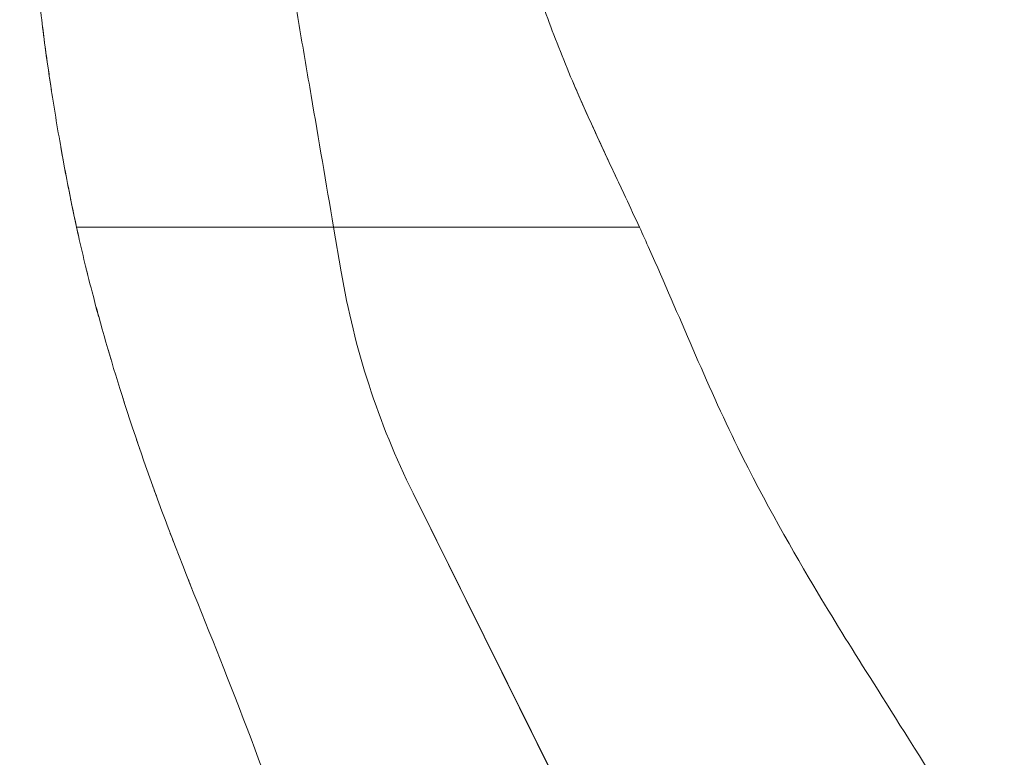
# Model space of a CAD drawing. Header units: metres. Extents: x 4.1 to 64.5, y -1.6 to 14.4.
# Tile 39 of 84: x 21.443 to 21.673, y 0.239 to 0.411. Entities that reach past the tile are written whole.
import ezdxf

# ---------------------------------------------------------------- set-up
doc = ezdxf.new("R2010")
doc.units = ezdxf.units.M
doc.layers.add('I-FURN', color=7, linetype='Continuous', lineweight=18)

# ---------------------------------------------------------------- blocks, each defined once
blk = doc.blocks.new('Furniture_Figueras-Seating_Smartseat_13011 - 13011-V1-Corte 4')
at = {"layer": 'I-FURN'}
for p, q in [((21.51657854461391, 0.3628778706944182), (21.4567221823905, 0.3628778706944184)), ((21.51835660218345, 0.3524835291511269), (21.51657854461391, 0.3628778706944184)), ((21.58777694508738, 0.3628778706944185), (21.51657854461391, 0.3628778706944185)), ((21.51657854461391, 0.3628778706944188), (21.51835660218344, 0.3524835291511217)), ((21.58263386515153, 0.2050958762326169), (21.53506519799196, 0.300973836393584)), ((21.53506519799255, 0.3009738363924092), (21.58269937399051, 0.205124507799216))]:
    blk.add_line(p, q, dxfattribs=at)
for centre, radius, start, end in [((21.70078946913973, 0.3831958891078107), 0.1850000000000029, 189.5560725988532, 206.3877413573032), ((21.70078946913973, 0.3831958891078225), 0.1850000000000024, 189.5560725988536, 206.3877413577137)]:
    blk.add_arc(centre, radius, start, end, dxfattribs=at)
for points, knots in [([(21.532773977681, 0.6127271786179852), (21.53319997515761, 0.6124078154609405), (21.5339140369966, 0.6117689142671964), (21.53483814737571, 0.6106008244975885), (21.53553246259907, 0.6096544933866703), (21.5364565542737, 0.6086163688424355), (21.53756696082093, 0.6072733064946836), (21.53840710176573, 0.6061684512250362), (21.53912674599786, 0.6052190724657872), (21.53972903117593, 0.60442139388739), (21.54032534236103, 0.6036254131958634), (21.54088552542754, 0.6028686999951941), (21.54147476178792, 0.602059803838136), (21.542141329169, 0.6011189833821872), (21.54279357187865, 0.6001465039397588), (21.54337602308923, 0.5992034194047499), (21.54382617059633, 0.5983779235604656), (21.54415715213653, 0.597675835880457), (21.54439477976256, 0.5971051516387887), (21.544603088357, 0.5965332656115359), (21.54484182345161, 0.5957950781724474), (21.54505997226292, 0.5950084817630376), (21.54530979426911, 0.5940332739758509), (21.5455327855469, 0.5931578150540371), (21.54577955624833, 0.5922489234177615), (21.54603142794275, 0.5913813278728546), (21.54625114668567, 0.5906492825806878), (21.54649717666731, 0.5898538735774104), (21.54684993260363, 0.5887414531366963), (21.54734053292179, 0.5872404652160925), (21.54799807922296, 0.5852855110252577), (21.54894294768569, 0.5825215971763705), (21.54991482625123, 0.5796967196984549), (21.55075728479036, 0.5771273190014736), (21.55123054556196, 0.5756083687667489), (21.5515768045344, 0.5744460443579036), (21.551922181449, 0.5732174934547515), (21.55238158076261, 0.571450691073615), (21.553142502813, 0.5680555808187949), (21.55393289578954, 0.5621774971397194), (21.55429035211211, 0.5553513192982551), (21.55441847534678, 0.5505111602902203), (21.55447205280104, 0.5478175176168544), (21.55450519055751, 0.5458677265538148), (21.55453429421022, 0.5439783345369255), (21.55457116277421, 0.5414857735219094), (21.55463557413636, 0.5372131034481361), (21.55475383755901, 0.5312579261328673), (21.5549039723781, 0.5252581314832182), (21.55504725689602, 0.5202112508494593), (21.55517024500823, 0.516195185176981), (21.55530693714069, 0.5120367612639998), (21.55550052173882, 0.5065144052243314), (21.55576642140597, 0.4995586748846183), (21.55606496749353, 0.4925427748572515), (21.55632418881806, 0.4869124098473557), (21.55653197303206, 0.4826325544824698), (21.55674305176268, 0.4785150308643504), (21.55702011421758, 0.4733838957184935), (21.55737619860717, 0.4672465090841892), (21.55786370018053, 0.4596336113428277), (21.55835867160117, 0.4527404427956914), (21.55884139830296, 0.4467973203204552), (21.55924433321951, 0.4423129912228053), (21.55966925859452, 0.4381299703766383), (21.56025676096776, 0.4332202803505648), (21.56098035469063, 0.4290679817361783), (21.56198996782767, 0.4250046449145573), (21.56287872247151, 0.4219260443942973), (21.56391097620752, 0.4186594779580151), (21.56550079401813, 0.4139517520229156), (21.56780081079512, 0.4076619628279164), (21.57091123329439, 0.3998425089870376), (21.57538633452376, 0.3894660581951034), (21.58126531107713, 0.376852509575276), (21.58569998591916, 0.367406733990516), (21.58777694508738, 0.3628778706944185)], [0, 0, 0, 0, 0.06666666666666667, 0.1, 0.1333333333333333, 0.1666666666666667, 0.2, 0.2333333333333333, 0.25, 0.2666666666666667, 0.2833333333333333, 0.3, 0.3166666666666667, 0.3333333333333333, 0.35, 0.3666666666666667, 0.3833333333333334, 0.3916666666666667, 0.4, 0.4083333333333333, 0.4166666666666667, 0.4333333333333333, 0.4416666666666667, 0.45, 0.4583333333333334, 0.4625, 0.4666666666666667, 0.4708333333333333, 0.475, 0.4833333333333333, 0.4916666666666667, 0.5, 0.5166666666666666, 0.5249999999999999, 0.5291666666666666, 0.5333333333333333, 0.5375000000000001, 0.5416666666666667, 0.55, 0.5666666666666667, 0.5833333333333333, 0.5916666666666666, 0.5958333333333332, 0.6, 0.6041666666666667, 0.6083333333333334, 0.6166666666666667, 0.6333333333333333, 0.6499999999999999, 0.6583333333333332, 0.6666666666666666, 0.675, 0.6833333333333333, 0.7, 0.7166666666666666, 0.7249999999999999, 0.7333333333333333, 0.7416666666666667, 0.75, 0.7666666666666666, 0.7833333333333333, 0.8, 0.8083333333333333, 0.8166666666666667, 0.825, 0.8333333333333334, 0.8500000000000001, 0.8583333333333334, 0.8666666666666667, 0.875, 0.8833333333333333, 0.9, 0.9166666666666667, 0.9333333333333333, 0.9666666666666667, 1, 1, 1, 1]), ([(21.4567221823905, 0.3628778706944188), (21.45624256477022, 0.3650719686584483), (21.45530930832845, 0.3695228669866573), (21.45348218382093, 0.3789425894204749), (21.45133806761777, 0.3913200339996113), (21.44921785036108, 0.4058341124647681), (21.44752819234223, 0.4200590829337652), (21.44616579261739, 0.4344185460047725), (21.44505397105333, 0.4492471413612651), (21.44435815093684, 0.4614913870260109), (21.44394864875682, 0.4709997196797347), (21.44371727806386, 0.4779362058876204), (21.44355837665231, 0.4849972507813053), (21.44348117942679, 0.4922295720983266), (21.44348928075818, 0.4994814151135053), (21.44357167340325, 0.5064994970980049), (21.44371124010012, 0.5133850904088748), (21.44391361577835, 0.5204465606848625), (21.44416694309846, 0.5265315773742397), (21.44438803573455, 0.5308517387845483), (21.44452494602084, 0.5333153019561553), (21.44463226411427, 0.5351538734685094), (21.44474353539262, 0.536977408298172), (21.4448967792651, 0.5393899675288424), (21.44517646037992, 0.5435597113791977), (21.44560188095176, 0.5493581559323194), (21.44605000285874, 0.5549681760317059), (21.4464203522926, 0.5593888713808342), (21.44680255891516, 0.5638241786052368), (21.44728750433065, 0.5692424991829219), (21.44802495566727, 0.5771718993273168), (21.44850325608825, 0.5820879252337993), (21.4487607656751, 0.5847037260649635)], [0, 0, 0, 0, 0.03125, 0.0625, 0.125, 0.1875, 0.25, 0.3125, 0.375, 0.4375, 0.46875, 0.5, 0.53125, 0.5625, 0.59375, 0.625, 0.65625, 0.6875, 0.71875, 0.734375, 0.7421875, 0.75, 0.7578125, 0.765625, 0.78125, 0.8125, 0.84375, 0.859375, 0.875, 0.90625, 0.9375, 1, 1, 1, 1]), ([(21.48549633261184, 0.5445812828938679), (21.48713845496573, 0.5349816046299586), (21.489629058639, 0.5204217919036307), (21.49300707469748, 0.5006742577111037), (21.49556445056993, 0.4857241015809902), (21.49816465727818, 0.470523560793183), (21.50080388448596, 0.4550949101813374), (21.50345596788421, 0.4395911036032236), (21.50609474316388, 0.4241650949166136), (21.50871639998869, 0.4088391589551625), (21.51221440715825, 0.3883901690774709), (21.51483357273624, 0.3730787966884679), (21.51657854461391, 0.3628778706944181)], [0, 0, 0, 0, 0.1666666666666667, 0.25, 0.3333333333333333, 0.4166666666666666, 0.5, 0.5833333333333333, 0.6666666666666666, 0.75, 0.8333333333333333, 1, 1, 1, 1]), ([(21.51657854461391, 0.3628778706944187), (21.51483357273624, 0.3730787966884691), (21.51221440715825, 0.3883901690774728), (21.50871639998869, 0.4088391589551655), (21.50609474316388, 0.4241650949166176), (21.50345596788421, 0.4395911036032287), (21.50080388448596, 0.4550949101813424), (21.49816465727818, 0.4705235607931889), (21.49556445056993, 0.4857241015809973), (21.49300707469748, 0.5006742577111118), (21.489629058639, 0.5204217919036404), (21.48713845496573, 0.5349816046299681), (21.48549633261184, 0.5445812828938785)], [0, 0, 0, 0, 0.1666666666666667, 0.25, 0.3333333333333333, 0.4166666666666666, 0.5, 0.5833333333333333, 0.6666666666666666, 0.75, 0.8333333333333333, 1, 1, 1, 1]), ([(21.44873010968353, 0.410141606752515), (21.44921254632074, 0.4062610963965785), (21.44990227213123, 0.4011561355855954), (21.45067906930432, 0.3959778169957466), (21.45087004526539, 0.3947334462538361)], [0.8232045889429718, 0.8232045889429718, 0.8232045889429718, 0.8232045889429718, 0.875, 0.8913471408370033, 0.8913471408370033, 0.8913471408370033, 0.8913471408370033]), ([(21.44873010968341, 0.4101416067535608), (21.44921254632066, 0.4062610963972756), (21.4499022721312, 0.4011561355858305), (21.45067906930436, 0.3959778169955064), (21.45087004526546, 0.394733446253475)], [0.8232045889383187, 0.8232045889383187, 0.8232045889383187, 0.8232045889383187, 0.875, 0.8913471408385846, 0.8913471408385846, 0.8913471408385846, 0.8913471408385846]), ([(21.44873010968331, 0.4101416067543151), (21.44921254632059, 0.4062610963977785), (21.44990227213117, 0.4011561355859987), (21.45067906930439, 0.3959778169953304), (21.4508700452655, 0.3947334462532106)], [0.8232045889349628, 0.8232045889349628, 0.8232045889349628, 0.8232045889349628, 0.875, 0.8913471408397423, 0.8913471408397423, 0.8913471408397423, 0.8913471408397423]), ([(21.44873010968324, 0.4101416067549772), (21.44921254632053, 0.4062610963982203), (21.44990227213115, 0.4011561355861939), (21.4506790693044, 0.3959778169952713), (21.45087004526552, 0.3947334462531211)], [0.8232045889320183, 0.8232045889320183, 0.8232045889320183, 0.8232045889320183, 0.875, 0.8913471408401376, 0.8913471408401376, 0.8913471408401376, 0.8913471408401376]), ([(21.44873010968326, 0.4101416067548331), (21.44921254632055, 0.4062610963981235), (21.44990227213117, 0.401156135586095), (21.45067906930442, 0.3959778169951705), (21.45087004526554, 0.3947334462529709)], [0.8232045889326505, 0.8232045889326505, 0.8232045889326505, 0.8232045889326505, 0.875, 0.891347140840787, 0.891347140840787, 0.891347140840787, 0.891347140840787]), ([(21.44873010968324, 0.4101416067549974), (21.44921254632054, 0.4062610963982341), (21.44990227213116, 0.4011561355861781), (21.45067906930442, 0.3959778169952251), (21.45087004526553, 0.3947334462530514)], [0.8232045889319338, 0.8232045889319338, 0.8232045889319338, 0.8232045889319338, 0.875, 0.8913471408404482, 0.8913471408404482, 0.8913471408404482, 0.8913471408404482]), ([(21.58399569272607, 0.3710337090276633), (21.58155404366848, 0.3762595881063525), (21.57773483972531, 0.3843582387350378), (21.57386032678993, 0.3930082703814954), (21.5724645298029, 0.3962606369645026), (21.5722816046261, 0.3966893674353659)], [0.00153191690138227, 0.00153191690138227, 0.00153191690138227, 0.00153191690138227, 0.03571428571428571, 0.05357142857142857, 0.05628274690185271, 0.05628274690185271, 0.05628274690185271, 0.05628274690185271]), ([(21.58399569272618, 0.3710337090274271), (21.58155404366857, 0.3762595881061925), (21.57773483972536, 0.3843582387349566), (21.57386032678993, 0.3930082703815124), (21.5724645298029, 0.3962606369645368), (21.57228160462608, 0.3966893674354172)], [0.001531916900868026, 0.001531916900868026, 0.001531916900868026, 0.001531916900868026, 0.03571428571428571, 0.05357142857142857, 0.05628274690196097, 0.05628274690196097, 0.05628274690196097, 0.05628274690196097]), ([(21.5839956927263, 0.3710337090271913), (21.58155404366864, 0.3762595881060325), (21.57773483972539, 0.3843582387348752), (21.57386032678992, 0.3930082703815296), (21.57246452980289, 0.3962606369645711), (21.57228160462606, 0.3966893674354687)], [0.001531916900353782, 0.001531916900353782, 0.001531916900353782, 0.001531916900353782, 0.03571428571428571, 0.05357142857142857, 0.05628274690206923, 0.05628274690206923, 0.05628274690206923, 0.05628274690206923]), ([(21.58399569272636, 0.3710337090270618), (21.58155404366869, 0.3762595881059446), (21.57773483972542, 0.3843582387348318), (21.57386032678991, 0.3930082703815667), (21.57246452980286, 0.3962606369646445), (21.57228160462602, 0.3966893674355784)], [0.001531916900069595, 0.001531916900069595, 0.001531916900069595, 0.001531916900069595, 0.03571428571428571, 0.05357142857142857, 0.05628274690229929, 0.05628274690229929, 0.05628274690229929, 0.05628274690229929]), ([(21.58399569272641, 0.3710337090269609), (21.58155404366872, 0.3762595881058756), (21.57773483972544, 0.3843582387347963), (21.57386032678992, 0.3930082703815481), (21.57246452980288, 0.3962606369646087), (21.57228160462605, 0.3966893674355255)], [0.001531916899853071, 0.001531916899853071, 0.001531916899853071, 0.001531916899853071, 0.03571428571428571, 0.05357142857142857, 0.05628274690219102, 0.05628274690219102, 0.05628274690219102, 0.05628274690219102]), ([(21.58399569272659, 0.3710337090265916), (21.58155404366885, 0.3762595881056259), (21.5777348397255, 0.3843582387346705), (21.5738603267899, 0.3930082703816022), (21.57246452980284, 0.3962606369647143), (21.57228160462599, 0.3966893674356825)], [0.001531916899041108, 0.001531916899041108, 0.001531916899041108, 0.001531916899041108, 0.03571428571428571, 0.05357142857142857, 0.05628274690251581, 0.05628274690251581, 0.05628274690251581, 0.05628274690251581]), ([(21.45719498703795, 0.3607438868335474), (21.45655964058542, 0.3635732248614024), (21.45588879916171, 0.3667263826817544), (21.45522170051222, 0.370047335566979), (21.45516485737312, 0.3703316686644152)], [1.730444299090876, 1.730444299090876, 1.730444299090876, 1.730444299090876, 1.764123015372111, 1.767262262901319, 1.767262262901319, 1.767262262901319, 1.767262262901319]), ([(21.45719498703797, 0.3607438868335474), (21.45655964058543, 0.3635732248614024), (21.45588879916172, 0.3667263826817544), (21.45522170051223, 0.370047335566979), (21.45516485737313, 0.3703316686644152)], [1.730444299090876, 1.730444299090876, 1.730444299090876, 1.730444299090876, 1.764123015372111, 1.767262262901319, 1.767262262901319, 1.767262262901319, 1.767262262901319]), ([(21.45719498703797, 0.3607438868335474), (21.45655964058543, 0.3635732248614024), (21.45588879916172, 0.3667263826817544), (21.45522170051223, 0.370047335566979), (21.45516485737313, 0.3703316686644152)], [1.730444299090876, 1.730444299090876, 1.730444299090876, 1.730444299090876, 1.764123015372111, 1.767262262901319, 1.767262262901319, 1.767262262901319, 1.767262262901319]), ([(21.45719498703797, 0.3607438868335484), (21.45655964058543, 0.3635732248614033), (21.45588879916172, 0.3667263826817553), (21.45522170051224, 0.3700473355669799), (21.45516485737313, 0.3703316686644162)], [1.730444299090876, 1.730444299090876, 1.730444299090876, 1.730444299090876, 1.764123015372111, 1.767262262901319, 1.767262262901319, 1.767262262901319, 1.767262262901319]), ([(21.45719498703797, 0.3607438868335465), (21.45655964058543, 0.3635732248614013), (21.45588879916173, 0.3667263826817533), (21.45522170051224, 0.3700473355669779), (21.45516485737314, 0.3703316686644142)], [1.730444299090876, 1.730444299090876, 1.730444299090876, 1.730444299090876, 1.764123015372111, 1.767262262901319, 1.767262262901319, 1.767262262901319, 1.767262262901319]), ([(21.45719498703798, 0.3607438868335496), (21.45655964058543, 0.3635732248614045), (21.45588879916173, 0.3667263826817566), (21.45522170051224, 0.3700473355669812), (21.45516485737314, 0.3703316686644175)], [1.730444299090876, 1.730444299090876, 1.730444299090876, 1.730444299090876, 1.764123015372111, 1.767262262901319, 1.767262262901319, 1.767262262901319, 1.767262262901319]), ([(21.4567221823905, 0.3628778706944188), (21.4578383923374, 0.357771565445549), (21.46074184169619, 0.345708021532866), (21.46737811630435, 0.3225645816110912), (21.47836270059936, 0.2911543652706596), (21.49242129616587, 0.2571642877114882), (21.50657831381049, 0.2192876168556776), (21.51911539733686, 0.179711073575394), (21.53016472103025, 0.1370801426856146), (21.53726822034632, 0.1028586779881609), (21.54743534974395, 0.05055333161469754), (21.5537527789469, 0.01501526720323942), (21.56044694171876, -0.02090108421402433), (21.56990372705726, -0.07187361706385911), (21.57795977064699, -0.1153570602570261), (21.58495188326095, -0.1531002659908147), (21.58974273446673, -0.1789611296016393)], [-1.738865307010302, -1.738865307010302, -1.738865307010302, -1.738865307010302, -1.678780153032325, -1.589824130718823, -1.484370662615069, -1.363654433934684, -1.233936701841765, -1.096290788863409, -0.9646372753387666, -0.8201254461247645, -0.6842929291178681, -0.5467299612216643, -0.4107423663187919, -0.2658746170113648, -0.1189851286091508, 0, 0, 0, 0]), ([(21.67273978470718, 0.207303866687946), (21.66895934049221, 0.2136482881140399), (21.65768959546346, 0.2323708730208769), (21.64097016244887, 0.2587852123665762), (21.62993847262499, 0.2763650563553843), (21.60864380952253, 0.3132578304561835), (21.59625257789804, 0.3442469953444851), (21.5885638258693, 0.3611620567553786), (21.58777694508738, 0.3628778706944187)], [-1.52625398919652, -1.52625398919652, -1.52625398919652, -1.52625398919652, -1.457140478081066, -1.350950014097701, -1.243994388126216, -1.123267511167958, -0.9791095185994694, -0.962744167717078, -0.962744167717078, -0.962744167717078, -0.962744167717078])]:
    blk.add_open_spline(points, degree=3, knots=knots, dxfattribs=at)
for points in [[(21.45307844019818, 0.381400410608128), (21.45375090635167, 0.3776179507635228), (21.454452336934, 0.3738957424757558), (21.45516485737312, 0.3703316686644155)], [(21.45307844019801, 0.3814004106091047), (21.45375090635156, 0.3776179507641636), (21.45445233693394, 0.3738957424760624), (21.45516485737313, 0.3703316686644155)], [(21.45307844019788, 0.3814004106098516), (21.45375090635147, 0.3776179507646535), (21.4544523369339, 0.373895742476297), (21.45516485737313, 0.3703316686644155)], [(21.45307844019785, 0.3814004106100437), (21.45375090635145, 0.3776179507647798), (21.45445233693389, 0.3738957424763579), (21.45516485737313, 0.3703316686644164)], [(21.45307844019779, 0.3814004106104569), (21.4537509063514, 0.3776179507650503), (21.45445233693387, 0.3738957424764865), (21.45516485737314, 0.3703316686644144)], [(21.45307844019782, 0.3814004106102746), (21.45375090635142, 0.3776179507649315), (21.45445233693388, 0.3738957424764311), (21.45516485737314, 0.3703316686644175)], [(21.45938077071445, 0.3515501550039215), (21.45920691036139, 0.3522434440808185), (21.45903560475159, 0.3529343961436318), (21.45886657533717, 0.3536242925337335)], [(21.45938077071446, 0.3515501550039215), (21.4592069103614, 0.3522434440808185), (21.4590356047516, 0.3529343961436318), (21.45886657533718, 0.3536242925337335)], [(21.45938077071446, 0.3515501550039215), (21.4592069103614, 0.3522434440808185), (21.4590356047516, 0.3529343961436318), (21.45886657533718, 0.3536242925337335)], [(21.45938077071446, 0.3515501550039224), (21.4592069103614, 0.3522434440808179), (21.4590356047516, 0.3529343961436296), (21.45886657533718, 0.3536242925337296)], [(21.45938077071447, 0.3515501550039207), (21.45920691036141, 0.3522434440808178), (21.45903560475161, 0.3529343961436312), (21.45886657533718, 0.3536242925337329)], [(21.45938077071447, 0.3515501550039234), (21.45920691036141, 0.3522434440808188), (21.45903560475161, 0.3529343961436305), (21.45886657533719, 0.3536242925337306)], [(21.46186272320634, 0.3421072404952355), (21.46166277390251, 0.3428360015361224), (21.46146588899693, 0.3435605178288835), (21.46127206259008, 0.3442806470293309)], [(21.46186272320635, 0.3421072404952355), (21.46166277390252, 0.3428360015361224), (21.46146588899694, 0.3435605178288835), (21.46127206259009, 0.3442806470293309)], [(21.46186272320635, 0.3421072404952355), (21.46166277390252, 0.3428360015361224), (21.46146588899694, 0.3435605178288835), (21.46127206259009, 0.3442806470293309)], [(21.46186272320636, 0.3421072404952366), (21.46166277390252, 0.342836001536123), (21.46146588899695, 0.3435605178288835), (21.4612720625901, 0.3442806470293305)], [(21.46186272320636, 0.3421072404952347), (21.46166277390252, 0.3428360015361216), (21.46146588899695, 0.3435605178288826), (21.4612720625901, 0.3442806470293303)], [(21.46186272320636, 0.3421072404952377), (21.46166277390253, 0.3428360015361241), (21.46146588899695, 0.3435605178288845), (21.4612720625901, 0.3442806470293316)], [(21.46470488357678, 0.3321713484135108), (21.46448350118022, 0.3329152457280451), (21.4642650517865, 0.3336557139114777), (21.46404952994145, 0.334392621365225)], [(21.46470488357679, 0.3321713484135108), (21.46448350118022, 0.3329152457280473), (21.46426505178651, 0.3336557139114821), (21.46404952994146, 0.3343926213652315)], [(21.46470488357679, 0.3321713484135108), (21.46448350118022, 0.3329152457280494), (21.46426505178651, 0.3336557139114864), (21.46404952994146, 0.3343926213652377)], [(21.46470488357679, 0.3321713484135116), (21.46448350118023, 0.3329152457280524), (21.46426505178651, 0.3336557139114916), (21.46404952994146, 0.3343926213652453)], [(21.46470488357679, 0.3321713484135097), (21.46448350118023, 0.3329152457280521), (21.46426505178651, 0.3336557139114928), (21.46404952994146, 0.3343926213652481)], [(21.4647048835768, 0.3321713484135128), (21.46448350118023, 0.3329152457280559), (21.46426505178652, 0.3336557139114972), (21.46404952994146, 0.3343926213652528)], [(21.46791182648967, 0.3218089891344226), (21.46774845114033, 0.3223174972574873), (21.46758631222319, 0.3228248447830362), (21.46742544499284, 0.3233309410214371)], [(21.46791182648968, 0.3218089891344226), (21.46774845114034, 0.3223174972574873), (21.4675863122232, 0.3228248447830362), (21.46742544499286, 0.3233309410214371)], [(21.46791182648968, 0.3218089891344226), (21.46774845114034, 0.3223174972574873), (21.4675863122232, 0.3228248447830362), (21.46742544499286, 0.3233309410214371)], [(21.46791182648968, 0.3218089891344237), (21.46774845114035, 0.3223174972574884), (21.46758631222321, 0.3228248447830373), (21.46742544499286, 0.3233309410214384)], [(21.46791182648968, 0.3218089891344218), (21.46774845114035, 0.3223174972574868), (21.46758631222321, 0.322824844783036), (21.46742544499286, 0.3233309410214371)], [(21.46791182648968, 0.3218089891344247), (21.46774845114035, 0.3223174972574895), (21.46758631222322, 0.3228248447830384), (21.46742544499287, 0.3233309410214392)], [(21.47146682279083, 0.3111233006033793), (21.47121012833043, 0.3118702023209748), (21.47095548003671, 0.3126160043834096), (21.47070298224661, 0.3133604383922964)], [(21.47146682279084, 0.3111233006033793), (21.47121012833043, 0.3118702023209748), (21.47095548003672, 0.3126160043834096), (21.47070298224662, 0.3133604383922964)], [(21.47146682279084, 0.3111233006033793), (21.47121012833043, 0.3118702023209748), (21.47095548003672, 0.3126160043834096), (21.47070298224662, 0.3133604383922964)], [(21.47146682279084, 0.3111233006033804), (21.47121012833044, 0.3118702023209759), (21.47095548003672, 0.3126160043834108), (21.47070298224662, 0.3133604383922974)], [(21.47146682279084, 0.3111233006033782), (21.47121012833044, 0.3118702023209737), (21.47095548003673, 0.3126160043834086), (21.47070298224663, 0.3133604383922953)], [(21.47146682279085, 0.3111233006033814), (21.47121012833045, 0.3118702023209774), (21.47095548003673, 0.3126160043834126), (21.47070298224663, 0.3133604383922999)], [(21.4753066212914, 0.3002845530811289), (21.47504102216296, 0.3010128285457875), (21.47477687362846, 0.3017412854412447), (21.47451427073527, 0.3024696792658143)], [(21.47530662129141, 0.3002845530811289), (21.47504102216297, 0.3010128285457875), (21.47477687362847, 0.3017412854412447), (21.47451427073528, 0.3024696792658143)], [(21.47530662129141, 0.3002845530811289), (21.47504102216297, 0.3010128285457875), (21.47477687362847, 0.3017412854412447), (21.47451427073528, 0.3024696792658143)], [(21.47530662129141, 0.30028455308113), (21.47504102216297, 0.3010128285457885), (21.47477687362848, 0.3017412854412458), (21.47451427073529, 0.3024696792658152)], [(21.47530662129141, 0.3002845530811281), (21.47504102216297, 0.3010128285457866), (21.47477687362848, 0.3017412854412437), (21.47451427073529, 0.3024696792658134)], [(21.47530662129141, 0.3002845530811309), (21.47504102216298, 0.3010128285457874), (21.47477687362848, 0.3017412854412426), (21.47451427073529, 0.30246967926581)], [(21.47936121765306, 0.2894713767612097), (21.47909208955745, 0.2901705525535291), (21.47882385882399, 0.2908705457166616), (21.47855662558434, 0.2915714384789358)], [(21.47936121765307, 0.2894713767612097), (21.47909208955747, 0.2901705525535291), (21.478823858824, 0.2908705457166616), (21.47855662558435, 0.2915714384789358)], [(21.47936121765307, 0.2894713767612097), (21.47909208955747, 0.2901705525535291), (21.478823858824, 0.2908705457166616), (21.47855662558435, 0.2915714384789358)], [(21.47936121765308, 0.2894713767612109), (21.47909208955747, 0.2901705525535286), (21.47882385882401, 0.2908705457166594), (21.47855662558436, 0.291571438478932)], [(21.47936121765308, 0.2894713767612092), (21.47909208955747, 0.2901705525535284), (21.47882385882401, 0.2908705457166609), (21.47855662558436, 0.2915714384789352)], [(21.47936121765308, 0.2894713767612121), (21.47909208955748, 0.2901705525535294), (21.47882385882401, 0.2908705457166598), (21.47855662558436, 0.291571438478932)], [(21.4835566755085, 0.2787739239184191), (21.48328750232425, 0.2794504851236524), (21.48301869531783, 0.2801274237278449), (21.48275034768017, 0.2808048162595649)], [(21.48355667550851, 0.2787739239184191), (21.48328750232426, 0.2794504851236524), (21.48301869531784, 0.2801274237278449), (21.48275034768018, 0.2808048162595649)], [(21.48355667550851, 0.2787739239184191), (21.48328750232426, 0.2794504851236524), (21.48301869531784, 0.2801274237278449), (21.48275034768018, 0.2808048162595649)], [(21.48355667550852, 0.27877392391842), (21.48328750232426, 0.279450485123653), (21.48301869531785, 0.280127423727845), (21.48275034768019, 0.2808048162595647)], [(21.48355667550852, 0.2787739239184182), (21.48328750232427, 0.2794504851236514), (21.48301869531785, 0.2801274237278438), (21.48275034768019, 0.2808048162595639)], [(21.48355667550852, 0.2787739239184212), (21.48328750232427, 0.2794504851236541), (21.48301869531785, 0.2801274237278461), (21.48275034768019, 0.2808048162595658)]]:
    blk.add_open_spline(points, degree=3, dxfattribs=at)
blk = doc.blocks.new('4 GRE - ESCOLA DE CINEMA E AUDIOVISUAL CINE REX R07_rvt-1-Corte 4')
at = {"layer": 'I-FURN', "lineweight": 18}
blk.add_blockref('Furniture_Figueras-Seating_Smartseat_13011 - 13011-V1-Corte 4', (0, 0), dxfattribs=at)

msp = doc.modelspace()

# ---------------------------------------------------------------- block references
at = {"lineweight": 5}
msp.add_blockref('4 GRE - ESCOLA DE CINEMA E AUDIOVISUAL CINE REX R07_rvt-1-Corte 4', (0, 0), dxfattribs=at)

doc.saveas('drawing.dxf')
